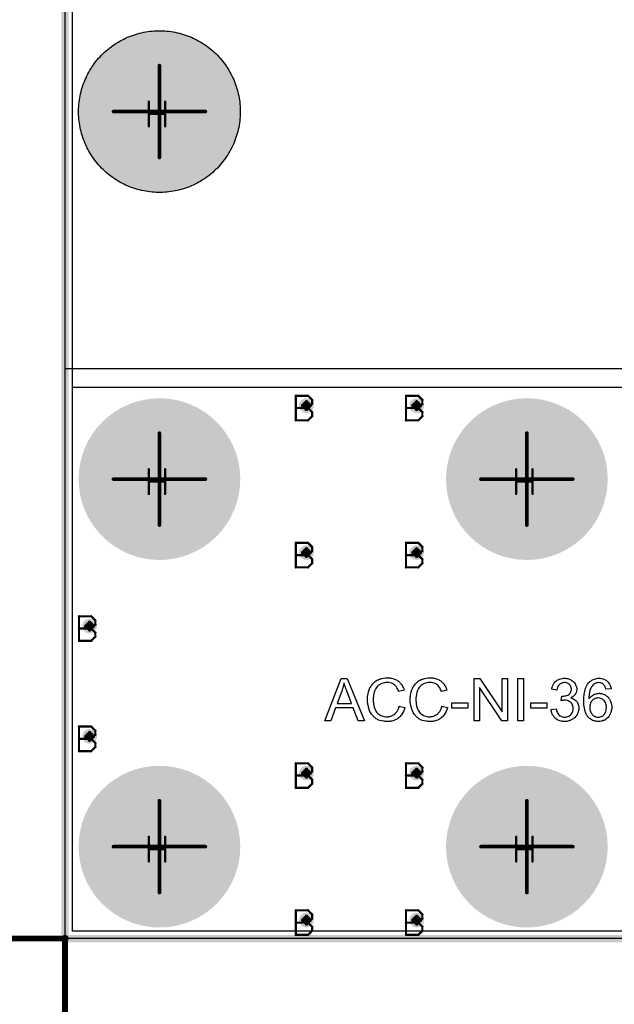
# Model space of a CAD drawing. Extents: x -2 to 8.5, y -2.9 to 5.2.
# Tile 23 of 207: x -0.062 to 0.748, y -0.089 to 1.25. Entities that reach past the tile are written whole.
import ezdxf

# ---------------------------------------------------------------- set-up
doc = ezdxf.new("R2010")
doc.units = 0
doc.layers.get('0').update_dxf_attribs({"linetype": 'CONTINUOUS'})
for name, color, linetype in [('acc-ni-360-20-out-a_board_dimension', 6, 'CONTINUOUS'), ('acc-ni-360-20-out-a_copper_signal_bot', 5, 'CONTINUOUS'), ('acc-ni-360-20-out-a_copper_signal_top', 1, 'CONTINUOUS'), ('acc-ni-360-20-out-a_drawing_1', 1, 'CONTINUOUS'), ('acc-ni-360-20-out-a_drillmap_1', 1, 'CONTINUOUS'), ('acc-ni-360-20-out-a_legend_top', 2, 'CONTINUOUS'), ('acc-ni-360-20-out-a_measures', 1, 'CONTINUOUS'), ('acc-ni-360-20-out-a_profile', 1, 'CONTINUOUS'), ('acc-ni-360-20-out-a_pth_drill', 1, 'CONTINUOUS'), ('acc-ni-360-20-out-a_soldermask_bot', 1, 'CONTINUOUS'), ('acc-ni-360-20-out-a_soldermask_top', 1, 'CONTINUOUS')]:
    doc.layers.add(name, color=color, linetype=linetype)

# ---------------------------------------------------------------- blocks, each defined once
blk = doc.blocks.new('D19')
at = {"const_width": 0.0725}
blk.add_lwpolyline([(-0.03625, 0, 1), (0.03625, 0, 1)], format="xyb", close=True, dxfattribs=at)
blk = doc.blocks.new('D20')
at = {"const_width": 0.01}
blk.add_lwpolyline([(-0.005, 0, 1), (0.005, 0, 1)], format="xyb", close=True, dxfattribs=at)
blk = doc.blocks.new('D24')
at = {"const_width": 0.11}
blk.add_lwpolyline([(-0.055, 0, 1), (0.055, 0, 1)], format="xyb", close=True, dxfattribs=at)
blk = doc.blocks.new('D36')
at = {"const_width": 0.006}
blk.add_lwpolyline([(-0.003, 0, 1), (0.003, 0, 1)], format="xyb", close=True, dxfattribs=at)
blk = doc.blocks.new('D37')
at = {"const_width": 0.005}
blk.add_lwpolyline([(-0.0025, 0, 1), (0.0025, 0, 1)], format="xyb", close=True, dxfattribs=at)
blk = doc.blocks.new('D41')
at = {"const_width": 0.004}
blk.add_lwpolyline([(-0.002, 0, 1), (0.002, 0, 1)], format="xyb", close=True, dxfattribs=at)
blk = doc.blocks.new('D42')
at = {"const_width": 0.0005}
blk.add_lwpolyline([(-0.00025, 0, 1), (0.00025, 0, 1)], format="xyb", close=True, dxfattribs=at)
blk = doc.blocks.new('D44')
at = {"const_width": 0.0625}
blk.add_lwpolyline([(-0.03125, 0, 1), (0.03125, 0, 1)], format="xyb", close=True, dxfattribs=at)
blk = doc.blocks.new('D45')
at = {"const_width": 0.005}
blk.add_lwpolyline([(-0.0025, 0, 1), (0.0025, 0, 1)], format="xyb", close=True, dxfattribs=at)
blk = doc.blocks.new('D48')
at = {"const_width": 0.001667}
blk.add_lwpolyline([(-0.000833, 0, 1), (0.000833, 0, 1)], format="xyb", close=True, dxfattribs=at)
blk = doc.blocks.new('D25')
at = {"const_width": 0.0025}
blk.add_lwpolyline([(-0.00125, 0, 1), (0.00125, 0, 1)], format="xyb", close=True, dxfattribs=at)

msp = doc.modelspace()

# ---------------------------------------------------------------- linework, layer by layer
at = {"layer": 'acc-ni-360-20-out-a_board_dimension', "color": 6, "const_width": 0.01}
for points in [[(0, 0), (0, 3.25)], [(0, 0), (1.5, 0)]]:
    msp.add_lwpolyline(points, dxfattribs=at)
at = {"layer": 'acc-ni-360-20-out-a_copper_signal_bot', "color": 5}
msp.add_lwpolyline([(1.489805, 0.010195), (0.010195, 0.010195), (0.010195, 3.239805), (1.489805, 3.239805), (1.489805, 0.010195)], dxfattribs=at)
at = {"layer": 'acc-ni-360-20-out-a_copper_signal_top', "color": 1}
for points in [[(0.132819, 1.234925), (0.135695, 1.234774), (0.138566, 1.234548), (0.14143, 1.234247), (0.144286, 1.233871), (0.14713, 1.23342), (0.149962, 1.232896), (0.152779, 1.232297), (0.155579, 1.231624), (0.158361, 1.230879), (0.161122, 1.230061), (0.163861, 1.229171), (0.166576, 1.22821), (0.169265, 1.227178), (0.171925, 1.226076), (0.174556, 1.224904), (0.177156, 1.223664), (0.179722, 1.222357), (0.182253, 1.220983), (0.184747, 1.219543), (0.187203, 1.218038), (0.189618, 1.216469), (0.191991, 1.214838), (0.194321, 1.213145), (0.196606, 1.211392), (0.198844, 1.20958), (0.201034, 1.207709), (0.203174, 1.205782), (0.205263, 1.2038), (0.2073, 1.201764), (0.209282, 1.199674), (0.211209, 1.197534), (0.21308, 1.195344), (0.214892, 1.193106), (0.216645, 1.190821), (0.218338, 1.188491), (0.219969, 1.186118), (0.221538, 1.183703), (0.223043, 1.181247), (0.224483, 1.178753), (0.225857, 1.176222), (0.227164, 1.173656), (0.228404, 1.171056), (0.229576, 1.168426), (0.230678, 1.165765), (0.23171, 1.163076), (0.232671, 1.160361), (0.233561, 1.157622), (0.234379, 1.154861), (0.235125, 1.152079), (0.235797, 1.149279), (0.236396, 1.146462), (0.23692, 1.14363), (0.237371, 1.140785), (0.237747, 1.13793), (0.238048, 1.135066), (0.238274, 1.132195), (0.238425, 1.129319), (0.2385, 1.12644), (0.2385, 1.125), (0.2385, 1.12356), (0.238425, 1.120681), (0.238274, 1.117805), (0.238048, 1.114934), (0.237747, 1.11207), (0.237371, 1.109214), (0.23692, 1.10637), (0.236396, 1.103538), (0.235797, 1.100721), (0.235125, 1.097921), (0.234379, 1.095139), (0.233561, 1.092378), (0.232671, 1.089639), (0.23171, 1.086924), (0.230678, 1.084235), (0.229576, 1.081574), (0.228404, 1.078944), (0.227164, 1.076344), (0.225857, 1.073778), (0.224483, 1.071247), (0.223043, 1.068753), (0.221538, 1.066297), (0.21997, 1.063882), (0.218338, 1.061509), (0.216645, 1.059179), (0.214892, 1.056894), (0.21308, 1.054656), (0.211209, 1.052466), (0.209282, 1.050325), (0.2073, 1.048236), (0.205263, 1.0462), (0.203174, 1.044218), (0.201034, 1.042291), (0.198844, 1.04042), (0.196606, 1.038608), (0.194321, 1.036855), (0.191991, 1.035162), (0.189618, 1.033531), (0.187203, 1.031962), (0.184747, 1.030457), (0.182253, 1.029017), (0.179722, 1.027643), (0.177156, 1.026336), (0.174556, 1.025096), (0.171926, 1.023924), (0.169265, 1.022822), (0.166576, 1.02179), (0.163861, 1.020829), (0.161122, 1.019939), (0.158361, 1.019121), (0.155579, 1.018375), (0.152779, 1.017703), (0.149962, 1.017104), (0.14713, 1.01658), (0.144286, 1.016129), (0.14143, 1.015753), (0.138566, 1.015452), (0.135695, 1.015226), (0.132819, 1.015075), (0.12994, 1.015), (0.12706, 1.015), (0.124181, 1.015075), (0.121305, 1.015226), (0.118434, 1.015452), (0.11557, 1.015753), (0.112714, 1.016129), (0.10987, 1.01658), (0.107038, 1.017104), (0.104221, 1.017703), (0.101421, 1.018375), (0.098639, 1.019121), (0.095877, 1.019939), (0.093138, 1.020829), (0.090424, 1.02179), (0.087735, 1.022822), (0.085074, 1.023924), (0.082443, 1.025096), (0.079844, 1.026336), (0.077278, 1.027643), (0.074747, 1.029017), (0.072253, 1.030457), (0.069797, 1.031962), (0.067382, 1.033531), (0.065008, 1.035162), (0.062679, 1.036855), (0.060394, 1.038608), (0.058156, 1.04042), (0.055966, 1.042291), (0.053825, 1.044218), (0.051736, 1.0462), (0.0497, 1.048236), (0.047718, 1.050325), (0.045791, 1.052466), (0.04392, 1.054656), (0.042108, 1.056894), (0.040355, 1.059179), (0.038662, 1.061509), (0.03703, 1.063882), (0.035462, 1.066297), (0.033957, 1.068753), (0.032517, 1.071247), (0.031143, 1.073778), (0.029835, 1.076344), (0.028596, 1.078944), (0.027424, 1.081574), (0.026322, 1.084235), (0.02529, 1.086924), (0.024329, 1.089639), (0.023439, 1.092378), (0.022621, 1.095139), (0.021875, 1.097921), (0.021203, 1.100721), (0.020604, 1.103538), (0.020079, 1.10637), (0.019629, 1.109214), (0.019253, 1.11207), (0.018952, 1.114934), (0.018726, 1.117805), (0.018575, 1.120681), (0.0185, 1.12356), (0.0185, 1.125), (0.0185, 1.12644), (0.018575, 1.129319), (0.018726, 1.132195), (0.018952, 1.135066), (0.019253, 1.13793), (0.019629, 1.140785), (0.020079, 1.14363), (0.020604, 1.146462), (0.021203, 1.149279), (0.021875, 1.152079), (0.022621, 1.154861), (0.023439, 1.157622), (0.024329, 1.160361), (0.02529, 1.163076), (0.026322, 1.165765), (0.027424, 1.168426), (0.028596, 1.171056), (0.029835, 1.173656), (0.031143, 1.176222), (0.032517, 1.178753), (0.033957, 1.181247), (0.035462, 1.183703), (0.037031, 1.186118), (0.038662, 1.188491), (0.040355, 1.190821), (0.042108, 1.193106), (0.04392, 1.195344), (0.045791, 1.197534), (0.047718, 1.199674), (0.0497, 1.201764), (0.051736, 1.2038), (0.053825, 1.205782), (0.055966, 1.207709), (0.058156, 1.20958), (0.060394, 1.211392), (0.062679, 1.213145), (0.065008, 1.214838), (0.067382, 1.216469), (0.069797, 1.218038), (0.072253, 1.219543), (0.074747, 1.220983), (0.077278, 1.222357), (0.079844, 1.223664), (0.082443, 1.224904), (0.085074, 1.226076), (0.087735, 1.227178), (0.090424, 1.22821), (0.093139, 1.229171), (0.095878, 1.230061), (0.098639, 1.230879), (0.101421, 1.231624), (0.104221, 1.232297), (0.107038, 1.232896), (0.10987, 1.23342), (0.112714, 1.233871), (0.11557, 1.234247), (0.118434, 1.234548), (0.121305, 1.234774), (0.124181, 1.234925), (0.12706, 1.235), (0.12994, 1.235), (0.132819, 1.234925)], [(1.489805, 0.010195), (0.010195, 0.010195), (0.010195, 0.75), (1.489805, 0.75), (1.489805, 0.010195)]]:
    msp.add_lwpolyline(points, dxfattribs=at)
at = {"layer": 'acc-ni-360-20-out-a_drawing_1', "color": 1, "const_width": 0.003}
for points in [[(0.114059, 1.138328), (0.114059, 1.105006)], [(0.136274, 1.121667), (0.136274, 1.138328)], [(0.136274, 1.138328), (0.136274, 1.105006)], [(0.114059, 1.105006), (0.114059, 1.121667)], [(0.114059, 1.121667), (0.136274, 1.121667)], [(0.314059, 0.738328), (0.314059, 0.705006)], [(0.330721, 0.738328), (0.314059, 0.738328)], [(0.336274, 0.732774), (0.330721, 0.738328)], [(0.464059, 0.738328), (0.464059, 0.705006)], [(0.480721, 0.738328), (0.464059, 0.738328)], [(0.486274, 0.732774), (0.480721, 0.738328)], [(0.330721, 0.721667), (0.336274, 0.727221)], [(0.336274, 0.727221), (0.336274, 0.732774)], [(0.480721, 0.721667), (0.486274, 0.727221)], [(0.486274, 0.727221), (0.486274, 0.732774)], [(0.330721, 0.721667), (0.314059, 0.721667)], [(0.314059, 0.721667), (0.330721, 0.721667)], [(0.336274, 0.716113), (0.330721, 0.721667)], [(0.330721, 0.705006), (0.336274, 0.710559)], [(0.336274, 0.710559), (0.336274, 0.716113)], [(0.480721, 0.721667), (0.464059, 0.721667)], [(0.464059, 0.721667), (0.480721, 0.721667)], [(0.486274, 0.716113), (0.480721, 0.721667)], [(0.480721, 0.705006), (0.486274, 0.710559)], [(0.486274, 0.710559), (0.486274, 0.716113)], [(0.314059, 0.705006), (0.330721, 0.705006)], [(0.464059, 0.705006), (0.480721, 0.705006)], [(0.114059, 0.638328), (0.114059, 0.605006)], [(0.136274, 0.621667), (0.136274, 0.638328)], [(0.136274, 0.638328), (0.136274, 0.605006)], [(0.614059, 0.638328), (0.614059, 0.605006)], [(0.636274, 0.621667), (0.636274, 0.638328)], [(0.636274, 0.638328), (0.636274, 0.605006)], [(0.114059, 0.605006), (0.114059, 0.621667)], [(0.114059, 0.621667), (0.136274, 0.621667)], [(0.614059, 0.605006), (0.614059, 0.621667)], [(0.614059, 0.621667), (0.636274, 0.621667)], [(0.314059, 0.538328), (0.314059, 0.505006)], [(0.330721, 0.538328), (0.314059, 0.538328)], [(0.336274, 0.532774), (0.330721, 0.538328)], [(0.464059, 0.538328), (0.464059, 0.505006)], [(0.480721, 0.538328), (0.464059, 0.538328)], [(0.486274, 0.532774), (0.480721, 0.538328)], [(0.330721, 0.521667), (0.314059, 0.521667)], [(0.314059, 0.521667), (0.330721, 0.521667)], [(0.330721, 0.521667), (0.336274, 0.527221)], [(0.336274, 0.516113), (0.330721, 0.521667)], [(0.336274, 0.527221), (0.336274, 0.532774)], [(0.480721, 0.521667), (0.464059, 0.521667)], [(0.464059, 0.521667), (0.480721, 0.521667)], [(0.480721, 0.521667), (0.486274, 0.527221)], [(0.486274, 0.516113), (0.480721, 0.521667)], [(0.486274, 0.527221), (0.486274, 0.532774)], [(0.330721, 0.505006), (0.336274, 0.510559)], [(0.336274, 0.510559), (0.336274, 0.516113)], [(0.480721, 0.505006), (0.486274, 0.510559)], [(0.486274, 0.510559), (0.486274, 0.516113)], [(0.314059, 0.505006), (0.330721, 0.505006)], [(0.464059, 0.505006), (0.480721, 0.505006)], [(0.019059, 0.438328), (0.019059, 0.405006)], [(0.035721, 0.438328), (0.019059, 0.438328)], [(0.041274, 0.432774), (0.035721, 0.438328)], [(0.035721, 0.421667), (0.041274, 0.427221)], [(0.041274, 0.427221), (0.041274, 0.432774)], [(0.035721, 0.421667), (0.019059, 0.421667)], [(0.019059, 0.421667), (0.035721, 0.421667)], [(0.041274, 0.416113), (0.035721, 0.421667)], [(0.041274, 0.410559), (0.041274, 0.416113)], [(0.019059, 0.405006), (0.035721, 0.405006)], [(0.035721, 0.405006), (0.041274, 0.410559)], [(0.019059, 0.288328), (0.019059, 0.255006)], [(0.035721, 0.288328), (0.019059, 0.288328)], [(0.041274, 0.282774), (0.035721, 0.288328)], [(0.041274, 0.277221), (0.041274, 0.282774)], [(0.035721, 0.271667), (0.019059, 0.271667)], [(0.019059, 0.271667), (0.035721, 0.271667)], [(0.035721, 0.271667), (0.041274, 0.277221)], [(0.041274, 0.266113), (0.035721, 0.271667)], [(0.019059, 0.255006), (0.035721, 0.255006)], [(0.035721, 0.255006), (0.041274, 0.260559)], [(0.041274, 0.260559), (0.041274, 0.266113)], [(0.314059, 0.238328), (0.314059, 0.205006)], [(0.330721, 0.238328), (0.314059, 0.238328)], [(0.336274, 0.232774), (0.330721, 0.238328)], [(0.330721, 0.221667), (0.336274, 0.227221)], [(0.336274, 0.227221), (0.336274, 0.232774)], [(0.464059, 0.238328), (0.464059, 0.205006)], [(0.480721, 0.238328), (0.464059, 0.238328)], [(0.486274, 0.232774), (0.480721, 0.238328)], [(0.480721, 0.221667), (0.486274, 0.227221)], [(0.486274, 0.227221), (0.486274, 0.232774)], [(0.330721, 0.221667), (0.314059, 0.221667)], [(0.314059, 0.221667), (0.330721, 0.221667)], [(0.336274, 0.216113), (0.330721, 0.221667)], [(0.336274, 0.210559), (0.336274, 0.216113)], [(0.480721, 0.221667), (0.464059, 0.221667)], [(0.464059, 0.221667), (0.480721, 0.221667)], [(0.486274, 0.216113), (0.480721, 0.221667)], [(0.486274, 0.210559), (0.486274, 0.216113)], [(0.314059, 0.205006), (0.330721, 0.205006)], [(0.330721, 0.205006), (0.336274, 0.210559)], [(0.464059, 0.205006), (0.480721, 0.205006)], [(0.480721, 0.205006), (0.486274, 0.210559)], [(0.114059, 0.138328), (0.114059, 0.105006)], [(0.136274, 0.121667), (0.136274, 0.138328)], [(0.136274, 0.138328), (0.136274, 0.105006)], [(0.614059, 0.138328), (0.614059, 0.105006)], [(0.636274, 0.121667), (0.636274, 0.138328)], [(0.636274, 0.138328), (0.636274, 0.105006)], [(0.114059, 0.105006), (0.114059, 0.121667)], [(0.114059, 0.121667), (0.136274, 0.121667)], [(0.614059, 0.105006), (0.614059, 0.121667)], [(0.614059, 0.121667), (0.636274, 0.121667)], [(0.314059, 0.038328), (0.314059, 0.005006)], [(0.330721, 0.038328), (0.314059, 0.038328)], [(0.336274, 0.032774), (0.330721, 0.038328)], [(0.330721, 0.021667), (0.336274, 0.027221)], [(0.336274, 0.027221), (0.336274, 0.032774)], [(0.464059, 0.038328), (0.464059, 0.005006)], [(0.480721, 0.038328), (0.464059, 0.038328)], [(0.486274, 0.032774), (0.480721, 0.038328)], [(0.480721, 0.021667), (0.486274, 0.027221)], [(0.486274, 0.027221), (0.486274, 0.032774)], [(0.330721, 0.021667), (0.314059, 0.021667)], [(0.314059, 0.021667), (0.330721, 0.021667)], [(0.336274, 0.016113), (0.330721, 0.021667)], [(0.336274, 0.010559), (0.336274, 0.016113)], [(0.480721, 0.021667), (0.464059, 0.021667)], [(0.464059, 0.021667), (0.480721, 0.021667)], [(0.486274, 0.016113), (0.480721, 0.021667)], [(0.486274, 0.010559), (0.486274, 0.016113)], [(0.314059, 0.005006), (0.330721, 0.005006)], [(0.330721, 0.005006), (0.336274, 0.010559)], [(0.464059, 0.005006), (0.480721, 0.005006)], [(0.480721, 0.005006), (0.486274, 0.010559)]]:
    msp.add_lwpolyline(points, dxfattribs=at)
at = {"layer": 'acc-ni-360-20-out-a_drillmap_1', "color": 1, "const_width": 0.005}
for points in [[(0.1285, 1.0625), (0.1285, 1.1875)], [(0.066, 1.125), (0.191, 1.125)], [(0.3235, 0.725), (0.3335, 0.725)], [(0.3285, 0.72), (0.3285, 0.73)], [(0.4735, 0.725), (0.4835, 0.725)], [(0.4785, 0.72), (0.4785, 0.73)], [(0.1285, 0.5625), (0.1285, 0.6875)], [(0.6285, 0.5625), (0.6285, 0.6875)], [(0.066, 0.625), (0.191, 0.625)], [(0.566, 0.625), (0.691, 0.625)], [(0.3235, 0.525), (0.3335, 0.525)], [(0.3285, 0.52), (0.3285, 0.53)], [(0.4735, 0.525), (0.4835, 0.525)], [(0.4785, 0.52), (0.4785, 0.53)], [(0.0335, 0.42), (0.0335, 0.43)], [(0.0285, 0.425), (0.0385, 0.425)], [(0.0335, 0.27), (0.0335, 0.28)], [(0.0285, 0.275), (0.0385, 0.275)], [(0.3285, 0.22), (0.3285, 0.23)], [(0.4785, 0.22), (0.4785, 0.23)], [(0.3235, 0.225), (0.3335, 0.225)], [(0.4735, 0.225), (0.4835, 0.225)], [(0.1285, 0.0625), (0.1285, 0.1875)], [(0.6285, 0.0625), (0.6285, 0.1875)], [(0.066, 0.125), (0.191, 0.125)], [(0.566, 0.125), (0.691, 0.125)], [(0.3235, 0.025), (0.3335, 0.025)], [(0.3285, 0.02), (0.3285, 0.03)], [(0.4735, 0.025), (0.4835, 0.025)], [(0.4785, 0.02), (0.4785, 0.03)]]:
    msp.add_lwpolyline(points, dxfattribs=at)
at = {"layer": 'acc-ni-360-20-out-a_legend_top', "color": 2}
for points in [[(0.407637, 0.296178), (0.398974, 0.296178), (0.392226, 0.313671), (0.36807, 0.313671), (0.361822, 0.296178), (0.353742, 0.296178), (0.375733, 0.353822), (0.384063, 0.353822), (0.407637, 0.296178)], [(0.440124, 0.354738), (0.440874, 0.354655), (0.44179, 0.354572), (0.442706, 0.354488), (0.443789, 0.354238), (0.446038, 0.353738), (0.448537, 0.352989), (0.449787, 0.352489), (0.450953, 0.351906), (0.452119, 0.351156), (0.453285, 0.350406), (0.453369, 0.350323), (0.453535, 0.35024), (0.453868, 0.34999), (0.454285, 0.349574), (0.454702, 0.349157), (0.455285, 0.348574), (0.455868, 0.347908), (0.456534, 0.347241), (0.4572, 0.346408), (0.457867, 0.345409), (0.458617, 0.344409), (0.459283, 0.343326), (0.459866, 0.342077), (0.460533, 0.340827), (0.461032, 0.339494), (0.461532, 0.337995), (0.454035, 0.336245), (0.454035, 0.336329), (0.453952, 0.336495), (0.453785, 0.336829), (0.453619, 0.337245), (0.453452, 0.337745), (0.453202, 0.338411), (0.452536, 0.339744), (0.451703, 0.341243), (0.450703, 0.342743), (0.449454, 0.344159), (0.448121, 0.345409), (0.447954, 0.345575), (0.447454, 0.345908), (0.446621, 0.346325), (0.445538, 0.346908), (0.444122, 0.347408), (0.44254, 0.347908), (0.440624, 0.348241), (0.438541, 0.348324), (0.437875, 0.348324), (0.437458, 0.348241), (0.436875, 0.348241), (0.436209, 0.348157), (0.434626, 0.347908), (0.432877, 0.347574), (0.431044, 0.346991), (0.429128, 0.346158), (0.427379, 0.345075), (0.427296, 0.345075), (0.427212, 0.344909), (0.426629, 0.344492), (0.42588, 0.343826), (0.424963, 0.342826), (0.42388, 0.341577), (0.422881, 0.340161), (0.421965, 0.338411), (0.421132, 0.336495), (0.421132, 0.336412), (0.421048, 0.336245), (0.420965, 0.335996), (0.420882, 0.335579), (0.420715, 0.335079), (0.420548, 0.334496), (0.420299, 0.33308), (0.419965, 0.331414), (0.419632, 0.329582), (0.419466, 0.327582), (0.419382, 0.325416), (0.419382, 0.325333), (0.419382, 0.325083), (0.419382, 0.324667), (0.419382, 0.324167), (0.419466, 0.323584), (0.419466, 0.322834), (0.419549, 0.322001), (0.419632, 0.321085), (0.419882, 0.319086), (0.420299, 0.31692), (0.420798, 0.314754), (0.421465, 0.312588), (0.421465, 0.312505), (0.421548, 0.312338), (0.421715, 0.312089), (0.421881, 0.311672), (0.422381, 0.310672), (0.423131, 0.309506), (0.424047, 0.308173), (0.425213, 0.306757), (0.426546, 0.305508), (0.428129, 0.304342), (0.428212, 0.304342), (0.428379, 0.304258), (0.428629, 0.304092), (0.428962, 0.303925), (0.429378, 0.303759), (0.429878, 0.303509), (0.431044, 0.303009), (0.432544, 0.302509), (0.43421, 0.302092), (0.436042, 0.301759), (0.437958, 0.301676), (0.438541, 0.301676), (0.439041, 0.301759), (0.439624, 0.301759), (0.440207, 0.301843), (0.441707, 0.302176), (0.443456, 0.302592), (0.445205, 0.303259), (0.447038, 0.304175), (0.447954, 0.304675), (0.448787, 0.305341), (0.44887, 0.305425), (0.448954, 0.305508), (0.449204, 0.305758), (0.449537, 0.306008), (0.44987, 0.306424), (0.450287, 0.306924), (0.450786, 0.307424), (0.451203, 0.30809), (0.451703, 0.30884), (0.452286, 0.309673), (0.452786, 0.310506), (0.453285, 0.311505), (0.453702, 0.312588), (0.454118, 0.313755), (0.454535, 0.315004), (0.454868, 0.316337), (0.462532, 0.314421), (0.462532, 0.314338), (0.462448, 0.314004), (0.462282, 0.313505), (0.462032, 0.312838), (0.461782, 0.312089), (0.461449, 0.311172), (0.461032, 0.310173), (0.460533, 0.30909), (0.459366, 0.306757), (0.457867, 0.304425), (0.456951, 0.303259), (0.456034, 0.302092), (0.455035, 0.301093), (0.453868, 0.300093), (0.453785, 0.30001), (0.453619, 0.299843), (0.453202, 0.299677), (0.452786, 0.299344), (0.452119, 0.298927), (0.451453, 0.298511), (0.450536, 0.298094), (0.44962, 0.297678), (0.448537, 0.297178), (0.447371, 0.296761), (0.446122, 0.296345), (0.444789, 0.295928), (0.443373, 0.295595), (0.441873, 0.295428), (0.440291, 0.295262), (0.438625, 0.295179), (0.437708, 0.295179), (0.437042, 0.295262), (0.436292, 0.295262), (0.435376, 0.295345), (0.434376, 0.295512), (0.43321, 0.295678), (0.430794, 0.296095), (0.428295, 0.296761), (0.425796, 0.297678), (0.42463, 0.298261), (0.423464, 0.298927), (0.423381, 0.29901), (0.423214, 0.299094), (0.422881, 0.299344), (0.422548, 0.299677), (0.422048, 0.30001), (0.421465, 0.30051), (0.420798, 0.301093), (0.420132, 0.301759), (0.419466, 0.302509), (0.418716, 0.303259), (0.417216, 0.305175), (0.4158, 0.307424), (0.414551, 0.309923), (0.414551, 0.310006), (0.414384, 0.310256), (0.414301, 0.310672), (0.414051, 0.311172), (0.413885, 0.311839), (0.413635, 0.312672), (0.413301, 0.313588), (0.413051, 0.314587), (0.412802, 0.31567), (0.412468, 0.31692), (0.412052, 0.319502), (0.411719, 0.322418), (0.411552, 0.325416), (0.411552, 0.3255), (0.411552, 0.325833), (0.411552, 0.326333), (0.411635, 0.326916), (0.411635, 0.327749), (0.411719, 0.328582), (0.411802, 0.329665), (0.411969, 0.330748), (0.412385, 0.333163), (0.412968, 0.335829), (0.413801, 0.338495), (0.414967, 0.341077), (0.415051, 0.34116), (0.415134, 0.34141), (0.415301, 0.341743), (0.415634, 0.34216), (0.415967, 0.342743), (0.416384, 0.343409), (0.417466, 0.344909), (0.418882, 0.346575), (0.420548, 0.348241), (0.422464, 0.349907), (0.424714, 0.351323), (0.424797, 0.351406), (0.425047, 0.351489), (0.42538, 0.351656), (0.425796, 0.351906), (0.426463, 0.352156), (0.427129, 0.352406), (0.427962, 0.352739), (0.428878, 0.353072), (0.429878, 0.353405), (0.430961, 0.353738), (0.433293, 0.354238), (0.435959, 0.354655), (0.438708, 0.354821), (0.439541, 0.354821), (0.440124, 0.354738)], [(0.498267, 0.354738), (0.499017, 0.354655), (0.499933, 0.354572), (0.50085, 0.354488), (0.501933, 0.354238), (0.504182, 0.353738), (0.506681, 0.352989), (0.50793, 0.352489), (0.509096, 0.351906), (0.510263, 0.351156), (0.511429, 0.350406), (0.511512, 0.350323), (0.511679, 0.35024), (0.512012, 0.34999), (0.512428, 0.349574), (0.512845, 0.349157), (0.513428, 0.348574), (0.514011, 0.347908), (0.514678, 0.347241), (0.515344, 0.346408), (0.51601, 0.345409), (0.51676, 0.344409), (0.517426, 0.343326), (0.51801, 0.342077), (0.518676, 0.340827), (0.519176, 0.339494), (0.519676, 0.337995), (0.512178, 0.336245), (0.512178, 0.336329), (0.512095, 0.336495), (0.511929, 0.336829), (0.511762, 0.337245), (0.511595, 0.337745), (0.511346, 0.338411), (0.510679, 0.339744), (0.509846, 0.341243), (0.508846, 0.342743), (0.507597, 0.344159), (0.506264, 0.345409), (0.506098, 0.345575), (0.505598, 0.345908), (0.504765, 0.346325), (0.503682, 0.346908), (0.502266, 0.347408), (0.500683, 0.347908), (0.498767, 0.348241), (0.496685, 0.348324), (0.496018, 0.348324), (0.495602, 0.348241), (0.495019, 0.348241), (0.494352, 0.348157), (0.49277, 0.347908), (0.49102, 0.347574), (0.489188, 0.346991), (0.487272, 0.346158), (0.485522, 0.345075), (0.485439, 0.345075), (0.485356, 0.344909), (0.484773, 0.344492), (0.484023, 0.343826), (0.483107, 0.342826), (0.482024, 0.341577), (0.481024, 0.340161), (0.480108, 0.338411), (0.479275, 0.336495), (0.479275, 0.336412), (0.479192, 0.336245), (0.479108, 0.335996), (0.479025, 0.335579), (0.478858, 0.335079), (0.478692, 0.334496), (0.478442, 0.33308), (0.478109, 0.331414), (0.477776, 0.329582), (0.477609, 0.327582), (0.477526, 0.325416), (0.477526, 0.325333), (0.477526, 0.325083), (0.477526, 0.324667), (0.477526, 0.324167), (0.477609, 0.323584), (0.477609, 0.322834), (0.477692, 0.322001), (0.477776, 0.321085), (0.478026, 0.319086), (0.478442, 0.31692), (0.478942, 0.314754), (0.479608, 0.312588), (0.479608, 0.312505), (0.479692, 0.312338), (0.479858, 0.312089), (0.480025, 0.311672), (0.480524, 0.310672), (0.481274, 0.309506), (0.48219, 0.308173), (0.483357, 0.306757), (0.48469, 0.305508), (0.486272, 0.304342), (0.486356, 0.304342), (0.486522, 0.304258), (0.486772, 0.304092), (0.487105, 0.303925), (0.487522, 0.303759), (0.488022, 0.303509), (0.489188, 0.303009), (0.490687, 0.302509), (0.492353, 0.302092), (0.494186, 0.301759), (0.496102, 0.301676), (0.496685, 0.301676), (0.497185, 0.301759), (0.497768, 0.301759), (0.498351, 0.301843), (0.49985, 0.302176), (0.501599, 0.302592), (0.503349, 0.303259), (0.505181, 0.304175), (0.506098, 0.304675), (0.506931, 0.305341), (0.507014, 0.305425), (0.507097, 0.305508), (0.507347, 0.305758), (0.50768, 0.306008), (0.508014, 0.306424), (0.50843, 0.306924), (0.50893, 0.307424), (0.509346, 0.30809), (0.509846, 0.30884), (0.510429, 0.309673), (0.510929, 0.310506), (0.511429, 0.311505), (0.511845, 0.312588), (0.512262, 0.313755), (0.512678, 0.315004), (0.513011, 0.316337), (0.520675, 0.314421), (0.520675, 0.314338), (0.520592, 0.314004), (0.520425, 0.313505), (0.520175, 0.312838), (0.519925, 0.312089), (0.519592, 0.311172), (0.519176, 0.310173), (0.518676, 0.30909), (0.51751, 0.306757), (0.51601, 0.304425), (0.515094, 0.303259), (0.514178, 0.302092), (0.513178, 0.301093), (0.512012, 0.300093), (0.511929, 0.30001), (0.511762, 0.299843), (0.511346, 0.299677), (0.510929, 0.299344), (0.510263, 0.298927), (0.509596, 0.298511), (0.50868, 0.298094), (0.507764, 0.297678), (0.506681, 0.297178), (0.505514, 0.296761), (0.504265, 0.296345), (0.502932, 0.295928), (0.501516, 0.295595), (0.500017, 0.295428), (0.498434, 0.295262), (0.496768, 0.295179), (0.495852, 0.295179), (0.495185, 0.295262), (0.494436, 0.295262), (0.493519, 0.295345), (0.49252, 0.295512), (0.491353, 0.295678), (0.488938, 0.296095), (0.486439, 0.296761), (0.48394, 0.297678), (0.482774, 0.298261), (0.481607, 0.298927), (0.481524, 0.29901), (0.481358, 0.299094), (0.481024, 0.299344), (0.480691, 0.299677), (0.480191, 0.30001), (0.479608, 0.30051), (0.478942, 0.301093), (0.478275, 0.301759), (0.477609, 0.302509), (0.476859, 0.303259), (0.47536, 0.305175), (0.473944, 0.307424), (0.472694, 0.309923), (0.472694, 0.310006), (0.472528, 0.310256), (0.472444, 0.310672), (0.472195, 0.311172), (0.472028, 0.311839), (0.471778, 0.312672), (0.471445, 0.313588), (0.471195, 0.314587), (0.470945, 0.31567), (0.470612, 0.31692), (0.470195, 0.319502), (0.469862, 0.322418), (0.469695, 0.325416), (0.469695, 0.3255), (0.469695, 0.325833), (0.469695, 0.326333), (0.469779, 0.326916), (0.469779, 0.327749), (0.469862, 0.328582), (0.469945, 0.329665), (0.470112, 0.330748), (0.470529, 0.333163), (0.471112, 0.335829), (0.471945, 0.338495), (0.473111, 0.341077), (0.473194, 0.34116), (0.473277, 0.34141), (0.473444, 0.341743), (0.473777, 0.34216), (0.47411, 0.342743), (0.474527, 0.343409), (0.47561, 0.344909), (0.477026, 0.346575), (0.478692, 0.348241), (0.480608, 0.349907), (0.482857, 0.351323), (0.48294, 0.351406), (0.48319, 0.351489), (0.483523, 0.351656), (0.48394, 0.351906), (0.484606, 0.352156), (0.485273, 0.352406), (0.486106, 0.352739), (0.487022, 0.353072), (0.488022, 0.353405), (0.489104, 0.353738), (0.491437, 0.354238), (0.494102, 0.354655), (0.496851, 0.354821), (0.497684, 0.354821), (0.498267, 0.354738)], [(0.602226, 0.296178), (0.594312, 0.296178), (0.564158, 0.34141), (0.564158, 0.296178), (0.556827, 0.296178), (0.556827, 0.353822), (0.564658, 0.353822), (0.594895, 0.308507), (0.594895, 0.353822), (0.602226, 0.353822), (0.602226, 0.296178)], [(0.623967, 0.296178), (0.616303, 0.296178), (0.616303, 0.353822), (0.623967, 0.353822), (0.623967, 0.296178)], [(0.681194, 0.353988), (0.682277, 0.353822), (0.68361, 0.353572), (0.685109, 0.353156), (0.686609, 0.352656), (0.688108, 0.351989), (0.688191, 0.351989), (0.688275, 0.351906), (0.688774, 0.351656), (0.689524, 0.351156), (0.690357, 0.350573), (0.691357, 0.34974), (0.692356, 0.348824), (0.693356, 0.347741), (0.694189, 0.346491), (0.694272, 0.346325), (0.694522, 0.345908), (0.694855, 0.345159), (0.695272, 0.344242), (0.695688, 0.343159), (0.696022, 0.34191), (0.696271, 0.340494), (0.696355, 0.339078), (0.696355, 0.338911), (0.696355, 0.338411), (0.696271, 0.337745), (0.696105, 0.336829), (0.695855, 0.335746), (0.695438, 0.33458), (0.694939, 0.333413), (0.694272, 0.332247), (0.694189, 0.332081), (0.693939, 0.331747), (0.693439, 0.331164), (0.692773, 0.330498), (0.69194, 0.329748), (0.69094, 0.328915), (0.689774, 0.328166), (0.688358, 0.327416), (0.688441, 0.327416), (0.688608, 0.327332), (0.688858, 0.327249), (0.689191, 0.327166), (0.690107, 0.326833), (0.691274, 0.326333), (0.692606, 0.325666), (0.693939, 0.324834), (0.695189, 0.323751), (0.696355, 0.322501), (0.696438, 0.322334), (0.696771, 0.321835), (0.697271, 0.321002), (0.697771, 0.319919), (0.698271, 0.318586), (0.69877, 0.317003), (0.699104, 0.315171), (0.699187, 0.313171), (0.699187, 0.313088), (0.699187, 0.312838), (0.699187, 0.312422), (0.699104, 0.311922), (0.69902, 0.311256), (0.698854, 0.310506), (0.698687, 0.309673), (0.698521, 0.308757), (0.697854, 0.306757), (0.697354, 0.305675), (0.696855, 0.304675), (0.696188, 0.303592), (0.695438, 0.302509), (0.694606, 0.301426), (0.693606, 0.300427), (0.693523, 0.300343), (0.693356, 0.300177), (0.693023, 0.299927), (0.692606, 0.299594), (0.692106, 0.299177), (0.69144, 0.298761), (0.69069, 0.298261), (0.689774, 0.297844), (0.688858, 0.297344), (0.687775, 0.296845), (0.686692, 0.296428), (0.685442, 0.296012), (0.68411, 0.295678), (0.682694, 0.295429), (0.681278, 0.295262), (0.679695, 0.295179), (0.678945, 0.295179), (0.678445, 0.295262), (0.677779, 0.295345), (0.677029, 0.295429), (0.676196, 0.295595), (0.67528, 0.295762), (0.673281, 0.296262), (0.671198, 0.297095), (0.670115, 0.297594), (0.669116, 0.298178), (0.668116, 0.298927), (0.667116, 0.299677), (0.667033, 0.29976), (0.666867, 0.299927), (0.666617, 0.300177), (0.666367, 0.30051), (0.66595, 0.300926), (0.665534, 0.30151), (0.665034, 0.302093), (0.664534, 0.302842), (0.664034, 0.303675), (0.663535, 0.304508), (0.662618, 0.306507), (0.661869, 0.30884), (0.661619, 0.310089), (0.661452, 0.311422), (0.668533, 0.312339), (0.668533, 0.312255), (0.668616, 0.312089), (0.668699, 0.311755), (0.668783, 0.311339), (0.668866, 0.310839), (0.669032, 0.310256), (0.669449, 0.309007), (0.670032, 0.307507), (0.670782, 0.306091), (0.671615, 0.304758), (0.672614, 0.303592), (0.672781, 0.303509), (0.673114, 0.303175), (0.67378, 0.302759), (0.674614, 0.302342), (0.675613, 0.301843), (0.676863, 0.301426), (0.678279, 0.301093), (0.679778, 0.30101), (0.680278, 0.30101), (0.680611, 0.301093), (0.681527, 0.301176), (0.682694, 0.301426), (0.684026, 0.301843), (0.685442, 0.302426), (0.686859, 0.303259), (0.688191, 0.304425), (0.688358, 0.304592), (0.688774, 0.305091), (0.689274, 0.305841), (0.689941, 0.306841), (0.690607, 0.30809), (0.691107, 0.309506), (0.691523, 0.311172), (0.69169, 0.313005), (0.69169, 0.313088), (0.69169, 0.313255), (0.69169, 0.313505), (0.691607, 0.313838), (0.691523, 0.314754), (0.691274, 0.315837), (0.69094, 0.31717), (0.690357, 0.318503), (0.689524, 0.319836), (0.688441, 0.321085), (0.688275, 0.321252), (0.687858, 0.321585), (0.687192, 0.322085), (0.686275, 0.322668), (0.685109, 0.323251), (0.683693, 0.323751), (0.682111, 0.324084), (0.680361, 0.32425), (0.679611, 0.32425), (0.679028, 0.324167), (0.678279, 0.324084), (0.677446, 0.323917), (0.676446, 0.323751), (0.675363, 0.323501), (0.676196, 0.329748), (0.676613, 0.329748), (0.676946, 0.329665), (0.678029, 0.329665), (0.678945, 0.329832), (0.680028, 0.329998), (0.681278, 0.330248), (0.682694, 0.330664), (0.684026, 0.331248), (0.685442, 0.331997), (0.685526, 0.331997), (0.685609, 0.332081), (0.686026, 0.332414), (0.686609, 0.332997), (0.687275, 0.333747), (0.687942, 0.334829), (0.688525, 0.336079), (0.688941, 0.337495), (0.689108, 0.338328), (0.689108, 0.339244), (0.689108, 0.339328), (0.689108, 0.339411), (0.689108, 0.339911), (0.688941, 0.340577), (0.688774, 0.341493), (0.688441, 0.342493), (0.688025, 0.343576), (0.687358, 0.344659), (0.686442, 0.345659), (0.686359, 0.345742), (0.685942, 0.346075), (0.685359, 0.346491), (0.68461, 0.346991), (0.68361, 0.347408), (0.682444, 0.347824), (0.681111, 0.348158), (0.679611, 0.348241), (0.678945, 0.348241), (0.678195, 0.348074), (0.677196, 0.347908), (0.676113, 0.347574), (0.67503, 0.347158), (0.673864, 0.346491), (0.672781, 0.345659), (0.672698, 0.345575), (0.672364, 0.345159), (0.671865, 0.344576), (0.671282, 0.343743), (0.670698, 0.34266), (0.670115, 0.341327), (0.669615, 0.339744), (0.669282, 0.337912), (0.662202, 0.339161), (0.662202, 0.339244), (0.662285, 0.339494), (0.662368, 0.339827), (0.662452, 0.340327), (0.662618, 0.34091), (0.662868, 0.341577), (0.663368, 0.343159), (0.664201, 0.344992), (0.665201, 0.346825), (0.66645, 0.348574), (0.668033, 0.350157), (0.668116, 0.35024), (0.668283, 0.350323), (0.668533, 0.35049), (0.668866, 0.35074), (0.669282, 0.351073), (0.669865, 0.351406), (0.670448, 0.351739), (0.671198, 0.352156), (0.672864, 0.352822), (0.67478, 0.353489), (0.677029, 0.353905), (0.678195, 0.354072), (0.680278, 0.354072), (0.681194, 0.353988)], [(0.727759, 0.353988), (0.728342, 0.353988), (0.729008, 0.353905), (0.730591, 0.353572), (0.73234, 0.353156), (0.734173, 0.352489), (0.736006, 0.35149), (0.736922, 0.350906), (0.737755, 0.35024), (0.737838, 0.350157), (0.737922, 0.350073), (0.738171, 0.349824), (0.738421, 0.349574), (0.738838, 0.349157), (0.739171, 0.348657), (0.740087, 0.347491), (0.741004, 0.345992), (0.741837, 0.344159), (0.742586, 0.342077), (0.743086, 0.339744), (0.736006, 0.339161), (0.736006, 0.339244), (0.735922, 0.339328), (0.735839, 0.339827), (0.735589, 0.340577), (0.735256, 0.341493), (0.734923, 0.342493), (0.734423, 0.343493), (0.73384, 0.344409), (0.733257, 0.345159), (0.73309, 0.345325), (0.732757, 0.345659), (0.732174, 0.346158), (0.731341, 0.346741), (0.730258, 0.347241), (0.729092, 0.347741), (0.727676, 0.348074), (0.726176, 0.348241), (0.725593, 0.348241), (0.724927, 0.348158), (0.724177, 0.347991), (0.723177, 0.347741), (0.722178, 0.347408), (0.721178, 0.346991), (0.720179, 0.346325), (0.720012, 0.346242), (0.719596, 0.345908), (0.719012, 0.345325), (0.718263, 0.344492), (0.71743, 0.343493), (0.716513, 0.342327), (0.71568, 0.340827), (0.714847, 0.339161), (0.714847, 0.339078), (0.714764, 0.338911), (0.714681, 0.338661), (0.714514, 0.338328), (0.714431, 0.337828), (0.714264, 0.337245), (0.714098, 0.336579), (0.713931, 0.335746), (0.713681, 0.334829), (0.713515, 0.33383), (0.713348, 0.332747), (0.713265, 0.331581), (0.713098, 0.330248), (0.713015, 0.328915), (0.712932, 0.327416), (0.712932, 0.325916), (0.713015, 0.326), (0.713348, 0.3265), (0.713931, 0.327166), (0.714681, 0.327999), (0.715514, 0.328998), (0.716597, 0.329915), (0.717763, 0.330831), (0.719096, 0.331664), (0.719179, 0.331664), (0.719262, 0.331747), (0.719762, 0.331997), (0.720512, 0.332247), (0.721511, 0.332664), (0.722678, 0.332997), (0.72401, 0.333247), (0.725427, 0.333497), (0.726926, 0.33358), (0.727592, 0.33358), (0.728092, 0.333497), (0.728759, 0.333413), (0.729425, 0.33333), (0.730258, 0.333163), (0.731091, 0.332914), (0.733007, 0.33233), (0.734006, 0.331914), (0.735006, 0.331331), (0.736006, 0.330748), (0.737088, 0.330081), (0.738088, 0.329248), (0.739004, 0.328332), (0.739088, 0.328249), (0.739254, 0.328082), (0.739504, 0.327832), (0.739754, 0.327416), (0.740171, 0.326833), (0.740587, 0.32625), (0.741004, 0.3255), (0.741503, 0.324667), (0.742003, 0.323751), (0.74242, 0.322751), (0.742836, 0.321585), (0.743253, 0.320419), (0.743503, 0.319169), (0.743753, 0.317753), (0.743919, 0.316337), (0.744002, 0.314837), (0.744002, 0.314754), (0.744002, 0.314588), (0.744002, 0.314338), (0.744002, 0.313921), (0.743919, 0.313421), (0.743919, 0.312922), (0.743669, 0.311589), (0.743419, 0.310006), (0.743003, 0.30834), (0.74242, 0.306507), (0.741587, 0.304758), (0.741587, 0.304675), (0.741503, 0.304592), (0.741337, 0.304342), (0.74117, 0.304009), (0.74067, 0.303175), (0.739921, 0.302093), (0.739004, 0.300926), (0.737922, 0.29976), (0.736589, 0.298594), (0.735173, 0.297594), (0.735089, 0.297594), (0.735006, 0.297511), (0.734756, 0.297344), (0.734423, 0.297261), (0.73359, 0.296845), (0.732507, 0.296428), (0.731091, 0.295928), (0.729508, 0.295595), (0.727759, 0.295262), (0.725843, 0.295179), (0.725427, 0.295179), (0.72501, 0.295262), (0.724344, 0.295262), (0.723594, 0.295345), (0.722761, 0.295512), (0.721761, 0.295762), (0.720762, 0.296012), (0.719596, 0.296345), (0.718429, 0.296761), (0.717263, 0.297261), (0.716014, 0.297928), (0.714847, 0.298677), (0.713681, 0.29951), (0.712515, 0.30051), (0.711432, 0.301676), (0.711349, 0.301759), (0.711182, 0.302009), (0.710932, 0.302342), (0.710599, 0.302926), (0.710099, 0.303675), (0.709683, 0.304508), (0.709183, 0.305591), (0.708683, 0.306757), (0.7081, 0.308173), (0.7076, 0.309756), (0.707184, 0.311505), (0.706767, 0.313421), (0.706351, 0.315587), (0.706101, 0.31792), (0.705934, 0.320419), (0.705851, 0.323084), (0.705851, 0.323168), (0.705851, 0.323251), (0.705851, 0.323501), (0.705851, 0.323834), (0.705934, 0.324667), (0.705934, 0.325833), (0.706018, 0.327166), (0.706184, 0.328749), (0.706351, 0.330498), (0.706601, 0.332414), (0.706934, 0.33433), (0.70735, 0.336412), (0.70785, 0.338411), (0.708433, 0.340411), (0.709183, 0.342327), (0.710016, 0.344159), (0.710932, 0.345908), (0.712015, 0.347408), (0.712098, 0.347491), (0.712265, 0.347658), (0.712598, 0.347991), (0.713015, 0.348491), (0.713515, 0.34899), (0.714181, 0.34949), (0.715014, 0.350157), (0.715847, 0.35074), (0.716847, 0.351323), (0.717929, 0.351989), (0.719179, 0.352489), (0.720428, 0.353072), (0.721845, 0.353489), (0.723344, 0.353822), (0.724927, 0.353988), (0.726593, 0.354072), (0.727259, 0.354072), (0.727759, 0.353988)], [(0.379731, 0.347824), (0.379731, 0.347741), (0.379648, 0.347574), (0.379648, 0.347241), (0.379482, 0.346908), (0.379398, 0.346325), (0.379232, 0.345742), (0.378899, 0.344326), (0.378482, 0.34266), (0.377899, 0.340827), (0.377316, 0.338828), (0.376566, 0.336745), (0.370319, 0.319919), (0.389811, 0.319919), (0.383813, 0.335746), (0.383813, 0.335829), (0.38373, 0.336079), (0.383563, 0.336495), (0.383397, 0.336995), (0.383147, 0.337578), (0.382897, 0.338328), (0.382647, 0.339161), (0.382314, 0.339994), (0.381647, 0.34191), (0.380981, 0.343909), (0.380315, 0.345908), (0.379731, 0.347824)], [(0.72551, 0.327332), (0.72501, 0.327332), (0.724677, 0.327249), (0.723844, 0.327166), (0.722678, 0.326916), (0.721428, 0.3265), (0.720012, 0.325833), (0.718679, 0.325), (0.717346, 0.323834), (0.71718, 0.323667), (0.716847, 0.323251), (0.716264, 0.322501), (0.71568, 0.321418), (0.715097, 0.320169), (0.714514, 0.318586), (0.714181, 0.316837), (0.714014, 0.314837), (0.714014, 0.314671), (0.714014, 0.314254), (0.714098, 0.313505), (0.714181, 0.312588), (0.714348, 0.311505), (0.714681, 0.310339), (0.715014, 0.30909), (0.715514, 0.30784), (0.715597, 0.307674), (0.715847, 0.307257), (0.71618, 0.306674), (0.71668, 0.305924), (0.717263, 0.305175), (0.718013, 0.304258), (0.718846, 0.303509), (0.719845, 0.302759), (0.720012, 0.302676), (0.720345, 0.302509), (0.720928, 0.302176), (0.721678, 0.301926), (0.722511, 0.301593), (0.723511, 0.30126), (0.724593, 0.301093), (0.72576, 0.30101), (0.726176, 0.30101), (0.726509, 0.301093), (0.727342, 0.301176), (0.728425, 0.301426), (0.729591, 0.301926), (0.730924, 0.302509), (0.732257, 0.303425), (0.732923, 0.303925), (0.733507, 0.304592), (0.733507, 0.304675), (0.733673, 0.304758), (0.734006, 0.305258), (0.734506, 0.306091), (0.735173, 0.307174), (0.735756, 0.30859), (0.736255, 0.310256), (0.736589, 0.312172), (0.736755, 0.314421), (0.736755, 0.314504), (0.736755, 0.314671), (0.736755, 0.315004), (0.736672, 0.315421), (0.736672, 0.31592), (0.736589, 0.316503), (0.736339, 0.317836), (0.736006, 0.319336), (0.735423, 0.320918), (0.73459, 0.322418), (0.733507, 0.323834), (0.73334, 0.324), (0.732923, 0.324417), (0.732257, 0.324917), (0.731341, 0.325583), (0.730175, 0.32625), (0.728842, 0.326749), (0.727259, 0.327166), (0.72551, 0.327332)], [(0.548247, 0.313505), (0.52634, 0.313505), (0.52634, 0.320585), (0.548247, 0.320585), (0.548247, 0.313505)], [(0.655621, 0.313505), (0.633713, 0.313505), (0.633713, 0.320585), (0.655621, 0.320585), (0.655621, 0.313505)]]:
    msp.add_lwpolyline(points, dxfattribs=at)
at = {"layer": 'acc-ni-360-20-out-a_measures', "color": 1, "const_width": 0.008}
for points in [[(-0.405, 0), (-0.005, 0)], [(0, -0.355), (0, -0.005)]]:
    msp.add_lwpolyline(points, dxfattribs=at)
at = {"layer": 'acc-ni-360-20-out-a_profile', "color": 1, "const_width": 0.001}
for points in [[(0, 0), (0, 3.25)], [(1.5, 0), (0, 0)]]:
    msp.add_lwpolyline(points, dxfattribs=at)
at = {"layer": 'acc-ni-360-20-out-a_soldermask_bot', "color": 1}
msp.add_lwpolyline([(1.5, 0), (0, 0), (0, 3.25), (1.5, 3.25), (1.5, 0)], dxfattribs=at)
at = {"layer": 'acc-ni-360-20-out-a_soldermask_top', "color": 1}
msp.add_lwpolyline([(0.313, 2.423), (0.5885, 2.423), (0.5885, 2.175), (1.5, 2.175), (1.5, 1.445), (1.2535, 1.445), (1.2535, 1.305), (1.5, 1.305), (1.5, 0.775), (0, 0.775), (0, 2.58385), (0.313, 2.58385), (0.313, 2.423)], dxfattribs=at)

# ---------------------------------------------------------------- block references
at = {"layer": 'acc-ni-360-20-out-a_board_dimension'}
msp.add_blockref('D37', (0, 0), dxfattribs=at)
msp.add_blockref('D37', (0, 0), dxfattribs=at)
at = {"layer": 'acc-ni-360-20-out-a_copper_signal_bot'}
for name, p in [('D19', (0.1285, 1.125)), ('D20', (0.3285, 0.725)), ('D20', (0.4785, 0.725)), ('D19', (0.1285, 0.625)), ('D19', (0.6285, 0.625)), ('D20', (0.3285, 0.525)), ('D20', (0.4785, 0.525)), ('D20', (0.0335, 0.425)), ('D20', (0.0335, 0.275)), ('D20', (0.3285, 0.225)), ('D20', (0.4785, 0.225)), ('D19', (0.1285, 0.125)), ('D19', (0.6285, 0.125)), ('D20', (0.3285, 0.025)), ('D20', (0.4785, 0.025))]:
    msp.add_blockref(name, p, dxfattribs=at)
at = {"layer": 'acc-ni-360-20-out-a_copper_signal_top'}
for name, p in [('D19', (0.1285, 1.125)), ('D20', (0.3285, 0.725)), ('D20', (0.4785, 0.725)), ('D19', (0.1285, 0.625)), ('D19', (0.6285, 0.625)), ('D20', (0.3285, 0.525)), ('D20', (0.4785, 0.525)), ('D20', (0.0335, 0.425)), ('D20', (0.0335, 0.275)), ('D20', (0.3285, 0.225)), ('D20', (0.4785, 0.225)), ('D19', (0.1285, 0.125)), ('D19', (0.6285, 0.125)), ('D20', (0.3285, 0.025)), ('D20', (0.4785, 0.025))]:
    msp.add_blockref(name, p, dxfattribs=at)
at = {"layer": 'acc-ni-360-20-out-a_drawing_1'}
for p in [(0.114059, 1.138328), (0.136274, 1.138328), (0.114059, 1.121667), (0.136274, 1.121667), (0.114059, 1.105006), (0.136274, 1.105006), (0.314059, 0.738328), (0.314059, 0.738328), (0.330721, 0.738328), (0.464059, 0.738328), (0.464059, 0.738328), (0.480721, 0.738328), (0.314059, 0.721667), (0.330721, 0.721667), (0.330721, 0.721667), (0.336274, 0.732774), (0.336274, 0.727221), (0.464059, 0.721667), (0.480721, 0.721667), (0.480721, 0.721667), (0.486274, 0.732774), (0.486274, 0.727221), (0.336274, 0.716113), (0.336274, 0.710559), (0.486274, 0.716113), (0.486274, 0.710559), (0.314059, 0.705006), (0.330721, 0.705006), (0.464059, 0.705006), (0.480721, 0.705006), (0.114059, 0.638328), (0.136274, 0.638328), (0.614059, 0.638328), (0.636274, 0.638328), (0.114059, 0.621667), (0.136274, 0.621667), (0.614059, 0.621667), (0.636274, 0.621667), (0.114059, 0.605006), (0.136274, 0.605006), (0.614059, 0.605006), (0.636274, 0.605006), (0.314059, 0.538328), (0.314059, 0.538328), (0.330721, 0.538328), (0.464059, 0.538328), (0.464059, 0.538328), (0.480721, 0.538328), (0.314059, 0.521667), (0.330721, 0.521667), (0.330721, 0.521667), (0.336274, 0.532774), (0.336274, 0.527221), (0.464059, 0.521667), (0.480721, 0.521667), (0.480721, 0.521667), (0.486274, 0.532774), (0.486274, 0.527221), (0.336274, 0.516113), (0.336274, 0.510559), (0.486274, 0.516113), (0.486274, 0.510559), (0.314059, 0.505006), (0.330721, 0.505006), (0.464059, 0.505006), (0.480721, 0.505006), (0.019059, 0.438328), (0.019059, 0.438328), (0.035721, 0.438328), (0.041274, 0.432774), (0.041274, 0.427221), (0.019059, 0.421667), (0.035721, 0.421667), (0.035721, 0.421667), (0.041274, 0.416113), (0.019059, 0.405006), (0.035721, 0.405006), (0.041274, 0.410559), (0.019059, 0.288328), (0.019059, 0.288328), (0.035721, 0.288328), (0.041274, 0.282774), (0.019059, 0.271667), (0.035721, 0.271667), (0.035721, 0.271667), (0.041274, 0.277221), (0.019059, 0.255006), (0.035721, 0.255006), (0.041274, 0.266113), (0.041274, 0.260559), (0.314059, 0.238328), (0.314059, 0.238328), (0.330721, 0.238328), (0.336274, 0.232774), (0.336274, 0.227221), (0.464059, 0.238328), (0.464059, 0.238328), (0.480721, 0.238328), (0.486274, 0.232774), (0.486274, 0.227221), (0.314059, 0.221667), (0.330721, 0.221667), (0.330721, 0.221667), (0.336274, 0.216113), (0.464059, 0.221667), (0.480721, 0.221667), (0.480721, 0.221667), (0.486274, 0.216113), (0.314059, 0.205006), (0.330721, 0.205006), (0.336274, 0.210559), (0.464059, 0.205006), (0.480721, 0.205006), (0.486274, 0.210559), (0.114059, 0.138328), (0.136274, 0.138328), (0.614059, 0.138328), (0.636274, 0.138328), (0.114059, 0.121667), (0.136274, 0.121667), (0.614059, 0.121667), (0.636274, 0.121667), (0.114059, 0.105006), (0.136274, 0.105006), (0.614059, 0.105006), (0.636274, 0.105006), (0.314059, 0.038328), (0.314059, 0.038328), (0.330721, 0.038328), (0.336274, 0.032774), (0.336274, 0.027221), (0.464059, 0.038328), (0.464059, 0.038328), (0.480721, 0.038328), (0.486274, 0.032774), (0.486274, 0.027221), (0.314059, 0.021667), (0.330721, 0.021667), (0.330721, 0.021667), (0.336274, 0.016113), (0.464059, 0.021667), (0.480721, 0.021667), (0.480721, 0.021667), (0.486274, 0.016113), (0.314059, 0.005006), (0.330721, 0.005006), (0.336274, 0.010559), (0.464059, 0.005006), (0.480721, 0.005006), (0.486274, 0.010559)]:
    msp.add_blockref('D48', p, dxfattribs=at)
at = {"layer": 'acc-ni-360-20-out-a_drillmap_1'}
for p in [(0.1285, 1.1875), (0.066, 1.125), (0.191, 1.125), (0.1285, 1.0625), (0.3235, 0.725), (0.3285, 0.73), (0.3335, 0.725), (0.4735, 0.725), (0.4785, 0.73), (0.4835, 0.725), (0.3285, 0.72), (0.4785, 0.72), (0.1285, 0.6875), (0.6285, 0.6875), (0.066, 0.625), (0.191, 0.625), (0.566, 0.625), (0.691, 0.625), (0.1285, 0.5625), (0.6285, 0.5625), (0.3235, 0.525), (0.3285, 0.53), (0.3285, 0.52), (0.3335, 0.525), (0.4735, 0.525), (0.4785, 0.53), (0.4785, 0.52), (0.4835, 0.525), (0.0335, 0.43), (0.0285, 0.425), (0.0335, 0.42), (0.0385, 0.425), (0.0335, 0.28), (0.0285, 0.275), (0.0335, 0.27), (0.0385, 0.275), (0.3285, 0.23), (0.4785, 0.23), (0.3235, 0.225), (0.3285, 0.22), (0.3335, 0.225), (0.4735, 0.225), (0.4785, 0.22), (0.4835, 0.225), (0.1285, 0.1875), (0.6285, 0.1875), (0.066, 0.125), (0.191, 0.125), (0.566, 0.125), (0.691, 0.125), (0.1285, 0.0625), (0.6285, 0.0625), (0.3235, 0.025), (0.3285, 0.03), (0.3335, 0.025), (0.4735, 0.025), (0.4785, 0.03), (0.4835, 0.025), (0.3285, 0.02), (0.4785, 0.02)]:
    msp.add_blockref('D25', p, dxfattribs=at)
at = {"layer": 'acc-ni-360-20-out-a_measures'}
for p in [(-0.005, 0), (0, -0.005)]:
    msp.add_blockref('D41', p, dxfattribs=at)
at = {"layer": 'acc-ni-360-20-out-a_profile'}
msp.add_blockref('D42', (0, 0), dxfattribs=at)
msp.add_blockref('D42', (0, 0), dxfattribs=at)
at = {"layer": 'acc-ni-360-20-out-a_pth_drill'}
for name, p in [('D44', (0.1285, 1.125)), ('D45', (0.3285, 0.725)), ('D45', (0.4785, 0.725)), ('D44', (0.1285, 0.625)), ('D44', (0.6285, 0.625)), ('D45', (0.3285, 0.525)), ('D45', (0.4785, 0.525)), ('D45', (0.0335, 0.425)), ('D45', (0.0335, 0.275)), ('D45', (0.3285, 0.225)), ('D45', (0.4785, 0.225)), ('D44', (0.1285, 0.125)), ('D44', (0.6285, 0.125)), ('D45', (0.3285, 0.025)), ('D45', (0.4785, 0.025))]:
    msp.add_blockref(name, p, dxfattribs=at)
at = {"layer": 'acc-ni-360-20-out-a_soldermask_bot'}
for p in [(0.1285, 1.125), (0.1285, 0.625), (0.6285, 0.625), (0.1285, 0.125), (0.6285, 0.125)]:
    msp.add_blockref('D24', p, dxfattribs=at)
at = {"layer": 'acc-ni-360-20-out-a_soldermask_top'}
for name, p in [('D24', (0.1285, 1.125)), ('D24', (0.1285, 0.625)), ('D36', (0.3285, 0.725)), ('D36', (0.4785, 0.725)), ('D24', (0.6285, 0.625)), ('D36', (0.3285, 0.525)), ('D36', (0.4785, 0.525)), ('D36', (0.0335, 0.425)), ('D36', (0.0335, 0.275)), ('D24', (0.1285, 0.125)), ('D36', (0.3285, 0.225)), ('D36', (0.4785, 0.225)), ('D24', (0.6285, 0.125)), ('D36', (0.3285, 0.025)), ('D36', (0.4785, 0.025))]:
    msp.add_blockref(name, p, dxfattribs=at)

doc.saveas('drawing.dxf')
